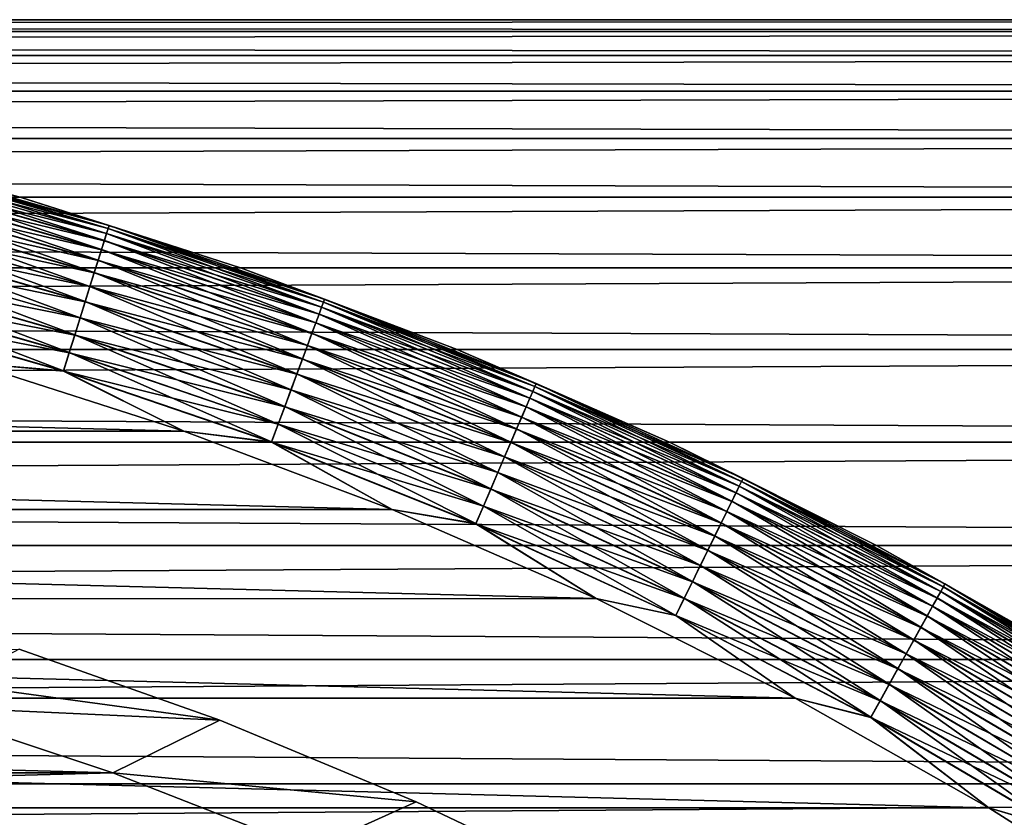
# Model space of a CAD drawing. Header units: metres. Extents: x -46 to 104, y -30 to 30.
# Tile 160 of 256: x 3.63 to 6.48, y 10.69 to 13. Entities that reach past the tile are written whole.
import ezdxf

# ---------------------------------------------------------------- set-up
doc = ezdxf.new("R2010")
doc.units = ezdxf.units.M
doc.layers.add('solid_26_000_502_XXX', color=7, linetype='CONTINUOUS')

msp = doc.modelspace()

# ---------------------------------------------------------------- linework, layer by layer
at = {"layer": 'solid_26_000_502_XXX'}
for points in [[(16, 12.99569, 0.334723), (-38.5, 12.99569, 0.334723), (-38.5, 12.961227, 1.003281)], [(16, 12.961227, 1.003281), (16, 12.99569, 0.334723), (-38.5, 12.961227, 1.003281)], [(16, 12.99569, -0.334723), (-38.5, 12.99569, -0.334723), (-38.5, 12.99569, 0.334723)], [(16, 12.99569, 0.334723), (16, 12.99569, -0.334723), (-38.5, 12.99569, 0.334723)], [(16, 12.961227, -1.003281), (-38.5, 12.961227, -1.003281), (-38.5, 12.99569, -0.334723)], [(16, 12.99569, -0.334723), (16, 12.961227, -1.003281), (-38.5, 12.99569, -0.334723)], [(16, 12.99569, 612.334717), (-38.5, 12.99569, 612.334717), (-38.5, 12.961227, 613.003296)], [(16, 12.961227, 613.003296), (16, 12.99569, 612.334717), (-38.5, 12.961227, 613.003296)], [(16, 12.99569, 611.665283), (-38.5, 12.99569, 611.665283), (-38.5, 12.99569, 612.334717)], [(16, 12.99569, 612.334717), (16, 12.99569, 611.665283), (-38.5, 12.99569, 612.334717)], [(16, 12.961227, 610.996704), (-38.5, 12.961227, 610.996704), (-38.5, 12.99569, 611.665283)], [(16, 12.99569, 611.665283), (16, 12.961227, 610.996704), (-38.5, 12.99569, 611.665283)], [(16, 12.961227, 1.003281), (-38.5, 12.961227, 1.003281), (-38.5, 12.892395, 1.669179)], [(16, 12.892395, 1.669179), (16, 12.961227, 1.003281), (-38.5, 12.892395, 1.669179)], [(16, 12.892395, -1.669179), (-38.5, 12.892395, -1.669179), (-38.5, 12.961227, -1.003281)], [(16, 12.961227, -1.003281), (16, 12.892395, -1.669179), (-38.5, 12.961227, -1.003281)], [(16, 12.961227, 613.003296), (-38.5, 12.961227, 613.003296), (-38.5, 12.892395, 613.669189)], [(16, 12.892395, 613.669189), (16, 12.961227, 613.003296), (-38.5, 12.892395, 613.669189)], [(16, 12.892395, 610.330811), (-38.5, 12.892395, 610.330811), (-38.5, 12.961227, 610.996704)], [(16, 12.961227, 610.996704), (16, 12.892395, 610.330811), (-38.5, 12.961227, 610.996704)], [(16, 12.892395, 1.669179), (-38.5, 12.892395, 1.669179), (-38.5, 12.789373, 2.33065)], [(16, 12.789373, 2.33065), (16, 12.892395, 1.669179), (-38.5, 12.789373, 2.33065)], [(16, 12.789373, -2.33065), (-38.5, 12.789373, -2.33065), (-38.5, 12.892395, -1.669179)], [(16, 12.892395, -1.669179), (16, 12.789373, -2.33065), (-38.5, 12.892395, -1.669179)], [(16, 12.892395, 613.669189), (-38.5, 12.892395, 613.669189), (-38.5, 12.789373, 614.330627)], [(16, 12.789373, 614.330627), (16, 12.892395, 613.669189), (-38.5, 12.789373, 614.330627)], [(16, 12.789373, 609.669373), (-38.5, 12.789373, 609.669373), (-38.5, 12.892395, 610.330811)], [(16, 12.892395, 610.330811), (16, 12.789373, 609.669373), (-38.5, 12.892395, 610.330811)], [(16, 12.789373, 2.33065), (-38.5, 12.789373, 2.33065), (-38.5, 12.652437, 2.985941)], [(16, 12.652437, 2.985941), (16, 12.789373, 2.33065), (-38.5, 12.652437, 2.985941)], [(16, 12.652437, -2.985941), (-38.5, 12.652437, -2.985941), (-38.5, 12.789373, -2.33065)], [(16, 12.789373, -2.33065), (16, 12.652437, -2.985941), (-38.5, 12.789373, -2.33065)], [(16, 12.789373, 614.330627), (-38.5, 12.789373, 614.330627), (-38.5, 12.652437, 614.985962)], [(16, 12.652437, 614.985962), (16, 12.789373, 614.330627), (-38.5, 12.652437, 614.985962)], [(16, 12.652437, 609.014038), (-38.5, 12.652437, 609.014038), (-38.5, 12.789373, 609.669373)], [(16, 12.789373, 609.669373), (16, 12.652437, 609.014038), (-38.5, 12.789373, 609.669373)], [(16, 12.652437, 2.985941), (-38.5, 12.652437, 2.985941), (-38.5, 12.481948, 3.633313)], [(16, 12.481948, 3.633313), (16, 12.652437, 2.985941), (-38.5, 12.481948, 3.633313)], [(16, 12.481948, -3.633313), (-38.5, 12.481948, -3.633313), (-38.5, 12.652437, -2.985941)], [(16, 12.652437, -2.985941), (16, 12.481948, -3.633313), (-38.5, 12.652437, -2.985941)], [(16, 12.652437, 614.985962), (-38.5, 12.652437, 614.985962), (-38.5, 12.481948, 615.633301)], [(16, 12.481948, 615.633301), (16, 12.652437, 614.985962), (-38.5, 12.481948, 615.633301)], [(16, 12.481948, 608.366699), (-38.5, 12.481948, 608.366699), (-38.5, 12.652437, 609.014038)], [(16, 12.652437, 609.014038), (16, 12.481948, 608.366699), (-38.5, 12.652437, 609.014038)], [(2.985943, 12.652436, 280.5), (2.985943, 12.652436, 315.5), (3.633316, 12.481948, 315.5)], [(3.257714, 12.582031, 315.555328), (3.633316, 12.481948, 315.5), (2.985943, 12.652436, 315.5)], [(3.633316, 12.481948, 280.5), (2.985943, 12.652436, 280.5), (3.633316, 12.481948, 315.5)], [(3.257695, 12.581959, 280.444031), (2.985943, 12.652436, 280.5), (3.633316, 12.481948, 280.5)], [(3.246053, 12.536997, 280.282898), (3.251441, 12.557804, 280.334747), (3.88331, 12.377004, 280.334747)], [(3.251496, 12.558019, 315.664612), (3.246127, 12.537279, 315.716492), (3.876963, 12.356774, 315.716492)], [(3.251441, 12.557804, 280.334747), (3.255338, 12.572855, 280.388672), (3.887964, 12.391837, 280.388672)], [(3.88331, 12.377004, 280.334747), (3.251441, 12.557804, 280.334747), (3.887964, 12.391837, 280.388672)], [(3.255375, 12.572999, 315.610657), (3.251496, 12.558019, 315.664612), (3.883376, 12.377215, 315.664612)], [(3.883376, 12.377215, 315.664612), (3.251496, 12.558019, 315.664612), (3.876963, 12.356774, 315.716492)], [(3.255338, 12.572855, 280.388672), (3.257695, 12.581959, 280.444031), (3.890779, 12.40081, 280.444031)], [(3.887964, 12.391837, 280.388672), (3.255338, 12.572855, 280.388672), (3.890779, 12.40081, 280.444031)], [(3.257714, 12.582031, 315.555328), (3.255375, 12.572999, 315.610657), (3.888009, 12.39198, 315.610657)], [(3.888009, 12.39198, 315.610657), (3.255375, 12.572999, 315.610657), (3.883376, 12.377215, 315.664612)], [(3.890779, 12.40081, 280.444031), (3.257695, 12.581959, 280.444031), (3.633316, 12.481948, 280.5)], [(3.890802, 12.400882, 315.555328), (3.633316, 12.481948, 315.5), (3.257714, 12.582031, 315.555328)], [(3.890802, 12.400882, 315.555328), (3.257714, 12.582031, 315.555328), (3.888009, 12.39198, 315.610657)], [(3.239244, 12.510695, 280.233795), (3.246053, 12.536997, 280.282898), (3.876876, 12.356496, 280.282898)], [(3.246127, 12.537279, 315.716492), (3.239333, 12.511043, 315.765625), (3.86885, 12.330914, 315.765625)], [(3.876876, 12.356496, 280.282898), (3.246053, 12.536997, 280.282898), (3.88331, 12.377004, 280.334747)], [(3.876963, 12.356774, 315.716492), (3.246127, 12.537279, 315.716492), (3.86885, 12.330914, 315.765625)], [(3.231097, 12.479231, 280.188049), (3.239244, 12.510695, 280.233795), (3.868742, 12.330573, 280.233795)], [(3.239333, 12.511043, 315.765625), (3.231202, 12.479637, 315.811432), (3.859138, 12.299962, 315.811432)], [(3.868742, 12.330573, 280.233795), (3.239244, 12.510695, 280.233795), (3.876876, 12.356496, 280.282898)], [(3.86885, 12.330914, 315.765625), (3.239333, 12.511043, 315.765625), (3.859138, 12.299962, 315.811432)], [(16, 12.481948, 3.633313), (-38.5, 12.481948, 3.633313), (-38.5, 12.27836, 4.271051)], [(16, 12.27836, 4.271051), (16, 12.481948, 3.633313), (-38.5, 12.27836, 4.271051)], [(16, 12.27836, -4.271051), (-38.5, 12.27836, -4.271051), (-38.5, 12.481948, -3.633313)], [(16, 12.481948, -3.633313), (16, 12.27836, -4.271051), (-38.5, 12.481948, -3.633313)], [(16, 12.481948, 615.633301), (-38.5, 12.481948, 615.633301), (-38.5, 12.27836, 616.271057)], [(16, 12.27836, 616.271057), (16, 12.481948, 615.633301), (-38.5, 12.27836, 616.271057)], [(16, 12.27836, 607.728943), (-38.5, 12.27836, 607.728943), (-38.5, 12.481948, 608.366699)], [(16, 12.481948, 608.366699), (16, 12.27836, 607.728943), (-38.5, 12.481948, 608.366699)], [(3.221716, 12.443001, 280.14621), (3.231097, 12.479231, 280.188049), (3.859012, 12.299562, 280.188049)], [(3.231202, 12.479637, 315.811432), (3.221835, 12.443461, 315.853302), (3.847951, 12.264307, 315.853302)], [(3.859012, 12.299562, 280.188049), (3.231097, 12.479231, 280.188049), (3.868742, 12.330573, 280.233795)], [(3.859138, 12.299962, 315.811432), (3.231202, 12.479637, 315.811432), (3.847951, 12.264307, 315.853302)], [(3.633316, 12.481948, 280.5), (3.633316, 12.481948, 315.5), (4.271053, 12.278359, 315.5)], [(3.890802, 12.400882, 315.555328), (4.271053, 12.278359, 315.5), (3.633316, 12.481948, 315.5)], [(4.271053, 12.278359, 280.5), (3.633316, 12.481948, 280.5), (4.271053, 12.278359, 315.5)], [(3.890779, 12.40081, 280.444031), (3.633316, 12.481948, 280.5), (4.271053, 12.278359, 280.5)], [(3.211219, 12.40246, 280.108826), (3.221716, 12.443001, 280.14621), (3.847809, 12.263853, 280.14621)], [(3.221835, 12.443461, 315.853302), (3.211351, 12.402969, 315.890747), (3.83543, 12.224398, 315.890747)], [(3.847809, 12.263853, 280.14621), (3.221716, 12.443001, 280.14621), (3.859012, 12.299562, 280.188049)], [(3.847951, 12.264307, 315.853302), (3.221835, 12.443461, 315.853302), (3.83543, 12.224398, 315.890747)], [(3.199739, 12.35812, 280.076385), (3.211219, 12.40246, 280.108826), (3.835272, 12.223896, 280.108826)], [(3.211351, 12.402969, 315.890747), (3.199882, 12.358672, 315.923248), (3.821731, 12.180738, 315.923248)], [(3.835272, 12.223896, 280.108826), (3.211219, 12.40246, 280.108826), (3.847809, 12.263853, 280.14621)], [(3.83543, 12.224398, 315.890747), (3.211351, 12.402969, 315.890747), (3.821731, 12.180738, 315.923248)], [(3.88331, 12.377004, 280.334747), (3.887964, 12.391837, 280.388672), (4.51061, 12.17901, 280.388672)], [(3.888009, 12.39198, 315.610657), (3.883376, 12.377215, 315.664612), (4.505288, 12.164639, 315.664612)], [(3.887964, 12.391837, 280.388672), (3.890779, 12.40081, 280.444031), (4.513876, 12.18783, 280.444031)], [(4.51061, 12.17901, 280.388672), (3.887964, 12.391837, 280.388672), (4.513876, 12.18783, 280.444031)], [(3.890802, 12.400882, 315.555328), (3.888009, 12.39198, 315.610657), (4.510662, 12.179151, 315.610657)], [(4.510662, 12.179151, 315.610657), (3.888009, 12.39198, 315.610657), (4.505288, 12.164639, 315.664612)], [(4.513876, 12.18783, 280.444031), (3.890779, 12.40081, 280.444031), (4.271053, 12.278359, 280.5)], [(4.513902, 12.1879, 315.555328), (4.271053, 12.278359, 315.5), (3.890802, 12.400882, 315.555328)], [(4.513902, 12.1879, 315.555328), (3.890802, 12.400882, 315.555328), (4.510662, 12.179151, 315.610657)], [(3.18742, 12.31054, 280.049286), (3.199739, 12.35812, 280.076385), (3.821561, 12.180194, 280.076385)], [(3.199882, 12.358672, 315.923248), (3.187572, 12.311128, 315.950409), (3.807029, 12.133878, 315.950409)], [(3.821561, 12.180194, 280.076385), (3.199739, 12.35812, 280.076385), (3.835272, 12.223896, 280.108826)], [(3.821731, 12.180738, 315.923248), (3.199882, 12.358672, 315.923248), (3.807029, 12.133878, 315.950409)], [(3.868742, 12.330573, 280.233795), (3.876876, 12.356496, 280.282898), (4.497746, 12.144276, 280.282898)], [(3.876963, 12.356774, 315.716492), (3.86885, 12.330914, 315.765625), (4.488434, 12.119134, 315.765625)], [(3.876876, 12.356496, 280.282898), (3.88331, 12.377004, 280.334747), (4.50521, 12.164432, 280.334747)], [(4.497746, 12.144276, 280.282898), (3.876876, 12.356496, 280.282898), (4.50521, 12.164432, 280.334747)], [(3.883376, 12.377215, 315.664612), (3.876963, 12.356774, 315.716492), (4.497847, 12.144549, 315.716492)], [(4.497847, 12.144549, 315.716492), (3.876963, 12.356774, 315.716492), (4.488434, 12.119134, 315.765625)], [(4.50521, 12.164432, 280.334747), (3.88331, 12.377004, 280.334747), (4.51061, 12.17901, 280.388672)], [(4.505288, 12.164639, 315.664612), (3.883376, 12.377215, 315.664612), (4.497847, 12.144549, 315.716492)], [(3.859012, 12.299562, 280.188049), (3.868742, 12.330573, 280.233795), (4.48831, 12.118798, 280.233795)], [(3.86885, 12.330914, 315.765625), (3.859138, 12.299962, 315.811432), (4.477168, 12.088714, 315.811432)], [(4.48831, 12.118798, 280.233795), (3.868742, 12.330573, 280.233795), (4.497746, 12.144276, 280.282898)], [(4.488434, 12.119134, 315.765625), (3.86885, 12.330914, 315.765625), (4.477168, 12.088714, 315.811432)], [(3.174417, 12.260319, 280.027863), (3.18742, 12.31054, 280.049286), (3.806847, 12.133299, 280.049286)], [(3.187572, 12.311128, 315.950409), (3.174576, 12.260934, 315.971893), (3.791507, 12.084408, 315.971893)], [(3.806847, 12.133299, 280.049286), (3.18742, 12.31054, 280.049286), (3.821561, 12.180194, 280.076385)], [(3.807029, 12.133878, 315.950409), (3.187572, 12.311128, 315.950409), (3.791507, 12.084408, 315.971893)], [(3.847809, 12.263853, 280.14621), (3.859012, 12.299562, 280.188049), (4.477022, 12.08832, 280.188049)], [(3.859138, 12.299962, 315.811432), (3.847951, 12.264307, 315.853302), (4.464189, 12.05367, 315.853302)], [(4.477022, 12.08832, 280.188049), (3.859012, 12.299562, 280.188049), (4.48831, 12.118798, 280.233795)], [(4.477168, 12.088714, 315.811432), (3.859138, 12.299962, 315.811432), (4.464189, 12.05367, 315.853302)], [(16, 12.27836, 4.271051), (-38.5, 12.27836, 4.271051), (-38.5, 12.042212, 4.897463)], [(16, 12.042212, 4.897463), (16, 12.27836, 4.271051), (-38.5, 12.042212, 4.897463)], [(16, 12.042212, -4.897463), (-38.5, 12.042212, -4.897463), (-38.5, 12.27836, -4.271051)], [(16, 12.27836, -4.271051), (16, 12.042212, -4.897463), (-38.5, 12.27836, -4.271051)], [(16, 12.27836, 616.271057), (-38.5, 12.27836, 616.271057), (-38.5, 12.042212, 616.897461)], [(16, 12.042212, 616.897461), (16, 12.27836, 616.271057), (-38.5, 12.042212, 616.897461)], [(16, 12.042212, 607.102539), (-38.5, 12.042212, 607.102539), (-38.5, 12.27836, 607.728943)], [(16, 12.27836, 607.728943), (16, 12.042212, 607.102539), (-38.5, 12.27836, 607.728943)], [(4.271053, 12.278359, 280.5), (4.271053, 12.278359, 315.5), (4.897464, 12.042212, 315.5)], [(4.513902, 12.1879, 315.555328), (4.897464, 12.042212, 315.5), (4.271053, 12.278359, 315.5)], [(4.897464, 12.042212, 280.5), (4.271053, 12.278359, 280.5), (4.897464, 12.042212, 315.5)], [(4.513876, 12.18783, 280.444031), (4.271053, 12.278359, 280.5), (4.897464, 12.042212, 280.5)], [(3.160893, 12.20809, 280.01239), (3.174417, 12.260319, 280.027863), (3.791317, 12.083801, 280.027863)], [(3.174576, 12.260934, 315.971893), (3.161058, 12.208726, 315.987457), (3.775363, 12.03295, 315.987457)], [(3.791317, 12.083801, 280.027863), (3.174417, 12.260319, 280.027863), (3.806847, 12.133299, 280.049286)], [(3.791507, 12.084408, 315.971893), (3.174576, 12.260934, 315.971893), (3.775363, 12.03295, 315.987457)], [(3.835272, 12.223896, 280.108826), (3.847809, 12.263853, 280.14621), (4.464024, 12.053224, 280.14621)], [(3.847951, 12.264307, 315.853302), (3.83543, 12.224398, 315.890747), (4.449663, 12.014446, 315.890747)], [(4.464024, 12.053224, 280.14621), (3.847809, 12.263853, 280.14621), (4.477022, 12.08832, 280.188049)], [(4.464189, 12.05367, 315.853302), (3.847951, 12.264307, 315.853302), (4.449663, 12.014446, 315.890747)], [(3.821561, 12.180194, 280.076385), (3.835272, 12.223896, 280.108826), (4.44948, 12.013953, 280.108826)], [(3.83543, 12.224398, 315.890747), (3.821731, 12.180738, 315.923248), (4.43377, 11.971537, 315.923248)], [(4.44948, 12.013953, 280.108826), (3.835272, 12.223896, 280.108826), (4.464024, 12.053224, 280.14621)], [(4.449663, 12.014446, 315.890747), (3.83543, 12.224398, 315.890747), (4.43377, 11.971537, 315.923248)], [(3.147021, 12.154511, 280.003082), (3.160893, 12.20809, 280.01239), (3.775166, 12.032325, 280.01239)], [(3.161058, 12.208726, 315.987457), (3.147189, 12.155159, 315.996857), (3.758798, 11.980156, 315.996857)], [(3.775166, 12.032325, 280.01239), (3.160893, 12.20809, 280.01239), (3.791317, 12.083801, 280.027863)], [(3.775363, 12.03295, 315.987457), (3.161058, 12.208726, 315.987457), (3.758798, 11.980156, 315.996857)], [(4.51061, 12.17901, 280.388672), (4.513876, 12.18783, 280.444031), (5.125386, 11.943563, 280.444031)], [(4.513902, 12.1879, 315.555328), (4.510662, 12.179151, 315.610657), (5.121737, 11.935058, 315.610657)], [(5.125386, 11.943563, 280.444031), (4.513876, 12.18783, 280.444031), (4.897464, 12.042212, 280.5)], [(5.125416, 11.943631, 315.555328), (4.897464, 12.042212, 315.5), (4.513902, 12.1879, 315.555328)], [(5.125416, 11.943631, 315.555328), (4.513902, 12.1879, 315.555328), (5.121737, 11.935058, 315.610657)], [(3.806847, 12.133299, 280.049286), (3.821561, 12.180194, 280.076385), (4.433572, 11.971003, 280.076385)], [(3.821731, 12.180738, 315.923248), (3.807029, 12.133878, 315.950409), (4.416713, 11.925482, 315.950409)], [(4.433572, 11.971003, 280.076385), (3.821561, 12.180194, 280.076385), (4.44948, 12.013953, 280.108826)], [(4.43377, 11.971537, 315.923248), (3.821731, 12.180738, 315.923248), (4.416713, 11.925482, 315.950409)], [(4.497746, 12.144276, 280.282898), (4.50521, 12.164432, 280.334747), (5.115547, 11.920633, 280.334747)], [(4.505288, 12.164639, 315.664612), (4.497847, 12.144549, 315.716492), (5.107186, 11.90115, 315.716492)], [(4.50521, 12.164432, 280.334747), (4.51061, 12.17901, 280.388672), (5.121677, 11.93492, 280.388672)], [(5.115547, 11.920633, 280.334747), (4.50521, 12.164432, 280.334747), (5.121677, 11.93492, 280.388672)], [(4.510662, 12.179151, 315.610657), (4.505288, 12.164639, 315.664612), (5.115634, 11.920837, 315.664612)], [(5.115634, 11.920837, 315.664612), (4.505288, 12.164639, 315.664612), (5.107186, 11.90115, 315.716492)], [(5.121677, 11.93492, 280.388672), (4.51061, 12.17901, 280.388672), (5.125386, 11.943563, 280.444031)], [(5.121737, 11.935058, 315.610657), (4.510662, 12.179151, 315.610657), (5.115634, 11.920837, 315.664612)], [(3.758598, 11.979517, 280.003082), (3.493393, 12.001923, 280), (3.147021, 12.154511, 280.003082)], [(3.758598, 11.979517, 280.003082), (3.147021, 12.154511, 280.003082), (3.775166, 12.032325, 280.01239)], [(3.758798, 11.980156, 315.996857), (3.147189, 12.155159, 315.996857), (3.493401, 12.001921, 316)], [(3.791317, 12.083801, 280.027863), (3.806847, 12.133299, 280.049286), (4.416502, 11.924912, 280.049286)], [(3.807029, 12.133878, 315.950409), (3.791507, 12.084408, 315.971893), (4.398706, 11.876861, 315.971893)], [(4.416502, 11.924912, 280.049286), (3.806847, 12.133299, 280.049286), (4.433572, 11.971003, 280.076385)], [(4.416713, 11.925482, 315.950409), (3.807029, 12.133878, 315.950409), (4.398706, 11.876861, 315.971893)], [(4.48831, 12.118798, 280.233795), (4.497746, 12.144276, 280.282898), (5.10707, 11.900882, 280.282898)], [(4.497847, 12.144549, 315.716492), (4.488434, 12.119134, 315.765625), (5.096498, 11.876244, 315.765625)], [(5.10707, 11.900882, 280.282898), (4.497746, 12.144276, 280.282898), (5.115547, 11.920633, 280.334747)], [(5.107186, 11.90115, 315.716492), (4.497847, 12.144549, 315.716492), (5.096498, 11.876244, 315.765625)], [(4.477022, 12.08832, 280.188049), (4.48831, 12.118798, 280.233795), (5.096356, 11.875915, 280.233795)], [(4.488434, 12.119134, 315.765625), (4.477168, 12.088714, 315.811432), (5.083704, 11.846433, 315.811432)], [(5.096356, 11.875915, 280.233795), (4.48831, 12.118798, 280.233795), (5.10707, 11.900882, 280.282898)], [(5.096498, 11.876244, 315.765625), (4.488434, 12.119134, 315.765625), (5.083704, 11.846433, 315.811432)], [(3.775166, 12.032325, 280.01239), (3.791317, 12.083801, 280.027863), (4.398486, 11.876265, 280.027863)], [(3.791507, 12.084408, 315.971893), (3.775363, 12.03295, 315.987457), (4.379976, 11.826287, 315.987457)], [(4.398486, 11.876265, 280.027863), (3.791317, 12.083801, 280.027863), (4.416502, 11.924912, 280.049286)], [(4.398706, 11.876861, 315.971893), (3.791507, 12.084408, 315.971893), (4.379976, 11.826287, 315.987457)], [(4.464024, 12.053224, 280.14621), (4.477022, 12.08832, 280.188049), (5.083539, 11.846047, 280.188049)], [(4.477168, 12.088714, 315.811432), (4.464189, 12.05367, 315.853302), (5.068968, 11.812092, 315.853302)], [(5.083539, 11.846047, 280.188049), (4.477022, 12.08832, 280.188049), (5.096356, 11.875915, 280.233795)], [(5.083704, 11.846433, 315.811432), (4.477168, 12.088714, 315.811432), (5.068968, 11.812092, 315.853302)], [(4.44948, 12.013953, 280.108826), (4.464024, 12.053224, 280.14621), (5.06878, 11.811654, 280.14621)], [(4.464189, 12.05367, 315.853302), (4.449663, 12.014446, 315.890747), (5.052473, 11.773655, 315.890747)], [(5.06878, 11.811654, 280.14621), (4.464024, 12.053224, 280.14621), (5.083539, 11.846047, 280.188049)], [(5.068968, 11.812092, 315.853302), (4.464189, 12.05367, 315.853302), (5.052473, 11.773655, 315.890747)], [(16, 12.042212, 4.897463), (-38.5, 12.042212, 4.897463), (-38.5, 11.77413, 5.510887)], [(16, 11.77413, 5.510887), (16, 12.042212, 4.897463), (-38.5, 11.77413, 5.510887)], [(16, 11.77413, -5.510887), (-38.5, 11.77413, -5.510887), (-38.5, 12.042212, -4.897463)], [(16, 12.042212, -4.897463), (16, 11.77413, -5.510887), (-38.5, 12.042212, -4.897463)], [(16, 12.042212, 616.897461), (-38.5, 12.042212, 616.897461), (-38.5, 11.77413, 617.510864)], [(16, 11.77413, 617.510864), (16, 12.042212, 616.897461), (-38.5, 11.77413, 617.510864)], [(16, 11.77413, 606.489136), (-38.5, 11.77413, 606.489136), (-38.5, 12.042212, 607.102539)], [(16, 12.042212, 607.102539), (16, 11.77413, 606.489136), (-38.5, 12.042212, 607.102539)], [(3.758598, 11.979517, 280.003082), (3.775166, 12.032325, 280.01239), (4.379748, 11.825672, 280.01239)], [(3.775363, 12.03295, 315.987457), (3.758798, 11.980156, 315.996857), (4.360759, 11.774399, 315.996857)], [(4.379748, 11.825672, 280.01239), (3.775166, 12.032325, 280.01239), (4.398486, 11.876265, 280.027863)], [(4.379976, 11.826287, 315.987457), (3.775363, 12.03295, 315.987457), (4.360759, 11.774399, 315.996857)], [(4.449663, 12.014446, 315.890747), (4.43377, 11.971537, 315.923248), (5.034428, 11.731605, 315.923248)], [(5.052473, 11.773655, 315.890747), (4.449663, 12.014446, 315.890747), (5.034428, 11.731605, 315.923248)], [(4.897464, 12.042212, 280.5), (4.897464, 12.042212, 315.5), (5.510887, 11.77413, 315.5)], [(5.125416, 11.943631, 315.555328), (5.510887, 11.77413, 315.5), (4.897464, 12.042212, 315.5)], [(5.510887, 11.77413, 280.5), (4.897464, 12.042212, 280.5), (5.510887, 11.77413, 315.5)], [(5.125386, 11.943563, 280.444031), (4.897464, 12.042212, 280.5), (5.510887, 11.77413, 280.5)], [(-4.106712, 11.806137, 280), (-3.493491, 12.001894, 280), (4.106616, 11.80617, 280)], [(4.106623, 11.806168, 316), (3.493401, 12.001921, 316), (-4.106698, 11.806142, 316)], [(-3.493491, 12.001894, 280), (3.493393, 12.001923, 280), (4.106616, 11.80617, 280)], [(3.758598, 11.979517, 280.003082), (4.106616, 11.80617, 280), (3.493393, 12.001923, 280)], [(3.758798, 11.980156, 315.996857), (3.493401, 12.001921, 316), (4.106623, 11.806168, 316)], [(4.433572, 11.971003, 280.076385), (4.44948, 12.013953, 280.108826), (5.052266, 11.77317, 280.108826)], [(5.052266, 11.77317, 280.108826), (4.44948, 12.013953, 280.108826), (5.06878, 11.811654, 280.14621)], [(4.360526, 11.773771, 280.003082), (4.106616, 11.80617, 280), (3.758598, 11.979517, 280.003082)], [(4.360526, 11.773771, 280.003082), (3.758598, 11.979517, 280.003082), (4.379748, 11.825672, 280.01239)], [(4.360759, 11.774399, 315.996857), (3.758798, 11.980156, 315.996857), (4.106623, 11.806168, 316)], [(4.416502, 11.924912, 280.049286), (4.433572, 11.971003, 280.076385), (5.034203, 11.731081, 280.076385)], [(4.43377, 11.971537, 315.923248), (4.416713, 11.925482, 315.950409), (5.01506, 11.686472, 315.950409)], [(5.034203, 11.731081, 280.076385), (4.433572, 11.971003, 280.076385), (5.052266, 11.77317, 280.108826)], [(5.034428, 11.731605, 315.923248), (4.43377, 11.971537, 315.923248), (5.01506, 11.686472, 315.950409)], [(5.115547, 11.920633, 280.334747), (5.121677, 11.93492, 280.388672), (5.719598, 11.660192, 280.388672)], [(5.121737, 11.935058, 315.610657), (5.115634, 11.920837, 315.664612), (5.712849, 11.646434, 315.664612)], [(5.121677, 11.93492, 280.388672), (5.125386, 11.943563, 280.444031), (5.72374, 11.668636, 280.444031)], [(5.719598, 11.660192, 280.388672), (5.121677, 11.93492, 280.388672), (5.72374, 11.668636, 280.444031)], [(5.125416, 11.943631, 315.555328), (5.121737, 11.935058, 315.610657), (5.719664, 11.660327, 315.610657)], [(5.719664, 11.660327, 315.610657), (5.121737, 11.935058, 315.610657), (5.712849, 11.646434, 315.664612)], [(5.72374, 11.668636, 280.444031), (5.125386, 11.943563, 280.444031), (5.510887, 11.77413, 280.5)], [(5.723773, 11.668704, 315.555328), (5.510887, 11.77413, 315.5), (5.125416, 11.943631, 315.555328)], [(5.723773, 11.668704, 315.555328), (5.125416, 11.943631, 315.555328), (5.719664, 11.660327, 315.610657)], [(4.398486, 11.876265, 280.027863), (4.416502, 11.924912, 280.049286), (5.014821, 11.685915, 280.049286)], [(4.416713, 11.925482, 315.950409), (4.398706, 11.876861, 315.971893), (4.994614, 11.638826, 315.971893)], [(5.014821, 11.685915, 280.049286), (4.416502, 11.924912, 280.049286), (5.034203, 11.731081, 280.076385)], [(5.01506, 11.686472, 315.950409), (4.416713, 11.925482, 315.950409), (4.994614, 11.638826, 315.971893)], [(5.096356, 11.875915, 280.233795), (5.10707, 11.900882, 280.282898), (5.703285, 11.626938, 280.282898)], [(5.107186, 11.90115, 315.716492), (5.096498, 11.876244, 315.765625), (5.691478, 11.602867, 315.765625)], [(5.10707, 11.900882, 280.282898), (5.115547, 11.920633, 280.334747), (5.712751, 11.646235, 280.334747)], [(5.703285, 11.626938, 280.282898), (5.10707, 11.900882, 280.282898), (5.712751, 11.646235, 280.334747)], [(5.115634, 11.920837, 315.664612), (5.107186, 11.90115, 315.716492), (5.703414, 11.6272, 315.716492)], [(5.703414, 11.6272, 315.716492), (5.107186, 11.90115, 315.716492), (5.691478, 11.602867, 315.765625)], [(5.712751, 11.646235, 280.334747), (5.115547, 11.920633, 280.334747), (5.719598, 11.660192, 280.388672)], [(5.712849, 11.646434, 315.664612), (5.115634, 11.920837, 315.664612), (5.703414, 11.6272, 315.716492)], [(4.379748, 11.825672, 280.01239), (4.398486, 11.876265, 280.027863), (4.994363, 11.638242, 280.027863)], [(4.398706, 11.876861, 315.971893), (4.379976, 11.826287, 315.987457), (4.973346, 11.589267, 315.987457)], [(4.994363, 11.638242, 280.027863), (4.398486, 11.876265, 280.027863), (5.014821, 11.685915, 280.049286)], [(4.994614, 11.638826, 315.971893), (4.398706, 11.876861, 315.971893), (4.973346, 11.589267, 315.987457)], [(5.083539, 11.846047, 280.188049), (5.096356, 11.875915, 280.233795), (5.69132, 11.602546, 280.233795)], [(5.096498, 11.876244, 315.765625), (5.083704, 11.846433, 315.811432), (5.677192, 11.573742, 315.811432)], [(5.69132, 11.602546, 280.233795), (5.096356, 11.875915, 280.233795), (5.703285, 11.626938, 280.282898)], [(5.691478, 11.602867, 315.765625), (5.096498, 11.876244, 315.765625), (5.677192, 11.573742, 315.811432)], [(5.06878, 11.811654, 280.14621), (5.083539, 11.846047, 280.188049), (5.677007, 11.573365, 280.188049)], [(5.083704, 11.846433, 315.811432), (5.068968, 11.812092, 315.853302), (5.660735, 11.540193, 315.853302)], [(5.677007, 11.573365, 280.188049), (5.083539, 11.846047, 280.188049), (5.69132, 11.602546, 280.233795)], [(5.677192, 11.573742, 315.811432), (5.083704, 11.846433, 315.811432), (5.660735, 11.540193, 315.853302)], [(4.360526, 11.773771, 280.003082), (4.379748, 11.825672, 280.01239), (4.973087, 11.588663, 280.01239)], [(4.379976, 11.826287, 315.987457), (4.360759, 11.774399, 315.996857), (4.951525, 11.538418, 315.996857)], [(4.973087, 11.588663, 280.01239), (4.379748, 11.825672, 280.01239), (4.994363, 11.638242, 280.027863)], [(4.973346, 11.589267, 315.987457), (4.379976, 11.826287, 315.987457), (4.951525, 11.538418, 315.996857)], [(-4.709054, 11.579065, 280), (-4.106712, 11.806137, 280), (4.708961, 11.579103, 280)], [(4.708966, 11.579102, 316), (-4.106698, 11.806142, 316), (-4.70904, 11.579071, 316)], [(-4.106712, 11.806137, 280), (4.106616, 11.80617, 280), (4.708961, 11.579103, 280)], [(4.708966, 11.579102, 316), (4.106623, 11.806168, 316), (-4.106698, 11.806142, 316)], [(4.360526, 11.773771, 280.003082), (4.708961, 11.579103, 280), (4.106616, 11.80617, 280)], [(4.360759, 11.774399, 315.996857), (4.106623, 11.806168, 316), (4.708966, 11.579102, 316)], [(5.052266, 11.77317, 280.108826), (5.06878, 11.811654, 280.14621), (5.660525, 11.539764, 280.14621)], [(5.068968, 11.812092, 315.853302), (5.052473, 11.773655, 315.890747), (5.642314, 11.50264, 315.890747)], [(5.660525, 11.539764, 280.14621), (5.06878, 11.811654, 280.14621), (5.677007, 11.573365, 280.188049)], [(5.660735, 11.540193, 315.853302), (5.068968, 11.812092, 315.853302), (5.642314, 11.50264, 315.890747)], [(16, 11.77413, 5.510887), (-38.5, 11.77413, 5.510887), (-38.5, 11.474824, 6.109698)], [(16, 11.474824, 6.109698), (16, 11.77413, 5.510887), (-38.5, 11.474824, 6.109698)], [(16, 11.474824, -6.109698), (-38.5, 11.474824, -6.109698), (-38.5, 11.77413, -5.510887)], [(16, 11.77413, -5.510887), (16, 11.474824, -6.109698), (-38.5, 11.77413, -5.510887)], [(16, 11.77413, 617.510864), (-38.5, 11.77413, 617.510864), (-38.5, 11.474824, 618.10968)], [(16, 11.474824, 618.10968), (16, 11.77413, 617.510864), (-38.5, 11.474824, 618.10968)], [(16, 11.474824, 605.89032), (-38.5, 11.474824, 605.89032), (-38.5, 11.77413, 606.489136)], [(16, 11.77413, 606.489136), (16, 11.474824, 605.89032), (-38.5, 11.77413, 606.489136)], [(4.951261, 11.537803, 280.003082), (4.708961, 11.579103, 280), (4.360526, 11.773771, 280.003082)], [(4.951261, 11.537803, 280.003082), (4.360526, 11.773771, 280.003082), (4.973087, 11.588663, 280.01239)], [(4.951525, 11.538418, 315.996857), (4.360759, 11.774399, 315.996857), (4.708966, 11.579102, 316)], [(5.034203, 11.731081, 280.076385), (5.052266, 11.77317, 280.108826), (5.642082, 11.502167, 280.108826)], [(5.052473, 11.773655, 315.890747), (5.034428, 11.731605, 315.923248), (5.622162, 11.461557, 315.923248)], [(5.642082, 11.502167, 280.108826), (5.052266, 11.77317, 280.108826), (5.660525, 11.539764, 280.14621)], [(5.642314, 11.50264, 315.890747), (5.052473, 11.773655, 315.890747), (5.622162, 11.461557, 315.923248)], [(5.510887, 11.77413, 280.5), (5.510887, 11.77413, 315.5), (6.109697, 11.474825, 315.5)], [(5.723773, 11.668704, 315.555328), (6.109697, 11.474825, 315.5), (5.510887, 11.77413, 315.5)], [(6.109697, 11.474825, 280.5), (5.510887, 11.77413, 280.5), (6.109697, 11.474825, 315.5)], [(5.72374, 11.668636, 280.444031), (5.510887, 11.77413, 280.5), (6.109697, 11.474825, 280.5)], [(5.014821, 11.685915, 280.049286), (5.034203, 11.731081, 280.076385), (5.621912, 11.461046, 280.076385)], [(5.034428, 11.731605, 315.923248), (5.01506, 11.686472, 315.950409), (5.600533, 11.417464, 315.950409)], [(5.621912, 11.461046, 280.076385), (5.034203, 11.731081, 280.076385), (5.642082, 11.502167, 280.108826)], [(5.622162, 11.461557, 315.923248), (5.034428, 11.731605, 315.923248), (5.600533, 11.417464, 315.950409)], [(4.994363, 11.638242, 280.027863), (5.014821, 11.685915, 280.049286), (5.600266, 11.41692, 280.049286)], [(5.01506, 11.686472, 315.950409), (4.994614, 11.638826, 315.971893), (5.5777, 11.370914, 315.971893)], [(5.600266, 11.41692, 280.049286), (5.014821, 11.685915, 280.049286), (5.621912, 11.461046, 280.076385)], [(5.600533, 11.417464, 315.950409), (5.01506, 11.686472, 315.950409), (5.5777, 11.370914, 315.971893)], [(5.703285, 11.626938, 280.282898), (5.712751, 11.646235, 280.334747), (6.295291, 11.341941, 280.334747)], [(5.712849, 11.646434, 315.664612), (5.703414, 11.6272, 315.716492), (6.285002, 11.323403, 315.716492)], [(5.712751, 11.646235, 280.334747), (5.719598, 11.660192, 280.388672), (6.302835, 11.355535, 280.388672)], [(6.295291, 11.341941, 280.334747), (5.712751, 11.646235, 280.334747), (6.302835, 11.355535, 280.388672)], [(5.719664, 11.660327, 315.610657), (5.712849, 11.646434, 315.664612), (6.295399, 11.342135, 315.664612)], [(6.295399, 11.342135, 315.664612), (5.712849, 11.646434, 315.664612), (6.285002, 11.323403, 315.716492)], [(5.719598, 11.660192, 280.388672), (5.72374, 11.668636, 280.444031), (6.3074, 11.363757, 280.444031)], [(6.302835, 11.355535, 280.388672), (5.719598, 11.660192, 280.388672), (6.3074, 11.363757, 280.444031)], [(5.723773, 11.668704, 315.555328), (5.719664, 11.660327, 315.610657), (6.302908, 11.355665, 315.610657)], [(6.302908, 11.355665, 315.610657), (5.719664, 11.660327, 315.610657), (6.295399, 11.342135, 315.664612)], [(6.3074, 11.363757, 280.444031), (5.72374, 11.668636, 280.444031), (6.109697, 11.474825, 280.5)], [(6.307436, 11.363823, 315.555328), (6.109697, 11.474825, 315.5), (5.723773, 11.668704, 315.555328)], [(6.307436, 11.363823, 315.555328), (5.723773, 11.668704, 315.555328), (6.302908, 11.355665, 315.610657)], [(4.973087, 11.588663, 280.01239), (4.994363, 11.638242, 280.027863), (5.57742, 11.370344, 280.027863)], [(4.994614, 11.638826, 315.971893), (4.973346, 11.589267, 315.987457), (5.553949, 11.322496, 315.987457)], [(5.57742, 11.370344, 280.027863), (4.994363, 11.638242, 280.027863), (5.600266, 11.41692, 280.049286)], [(5.5777, 11.370914, 315.971893), (4.994614, 11.638826, 315.971893), (5.553949, 11.322496, 315.987457)], [(5.69132, 11.602546, 280.233795), (5.703285, 11.626938, 280.282898), (6.28486, 11.323149, 280.282898)], [(5.703414, 11.6272, 315.716492), (5.691478, 11.602867, 315.765625), (6.271849, 11.299706, 315.765625)], [(6.28486, 11.323149, 280.282898), (5.703285, 11.626938, 280.282898), (6.295291, 11.341941, 280.334747)], [(6.285002, 11.323403, 315.716492), (5.703414, 11.6272, 315.716492), (6.271849, 11.299706, 315.765625)], [(4.951261, 11.537803, 280.003082), (4.973087, 11.588663, 280.01239), (5.55366, 11.321907, 280.01239)], [(4.973346, 11.589267, 315.987457), (4.951525, 11.538418, 315.996857), (5.529581, 11.272818, 315.996857)], [(5.55366, 11.321907, 280.01239), (4.973087, 11.588663, 280.01239), (5.57742, 11.370344, 280.027863)], [(5.553949, 11.322496, 315.987457), (4.973346, 11.589267, 315.987457), (5.529581, 11.272818, 315.996857)], [(5.677007, 11.573365, 280.188049), (5.69132, 11.602546, 280.233795), (6.271675, 11.299394, 280.233795)], [(5.691478, 11.602867, 315.765625), (5.677192, 11.573742, 315.811432), (6.256105, 11.271342, 315.811432)], [(6.271675, 11.299394, 280.233795), (5.69132, 11.602546, 280.233795), (6.28486, 11.323149, 280.282898)], [(6.271849, 11.299706, 315.765625), (5.691478, 11.602867, 315.765625), (6.256105, 11.271342, 315.811432)], [(-5.298915, 11.321283, 280), (-4.709054, 11.579065, 280), (5.298823, 11.321326, 280)], [(5.298827, 11.321324, 316), (-4.70904, 11.579071, 316), (-5.298901, 11.32129, 316)], [(-4.709054, 11.579065, 280), (4.708961, 11.579103, 280), (5.298823, 11.321326, 280)], [(5.298827, 11.321324, 316), (4.708966, 11.579102, 316), (-4.70904, 11.579071, 316)], [(4.951261, 11.537803, 280.003082), (5.298823, 11.321326, 280), (4.708961, 11.579103, 280)], [(4.951525, 11.538418, 315.996857), (4.708966, 11.579102, 316), (5.298827, 11.321324, 316)], [(5.660525, 11.539764, 280.14621), (5.677007, 11.573365, 280.188049), (6.255902, 11.270976, 280.188049)], [(5.677192, 11.573742, 315.811432), (5.660735, 11.540193, 315.853302), (6.23797, 11.238669, 315.853302)], [(6.255902, 11.270976, 280.188049), (5.677007, 11.573365, 280.188049), (6.271675, 11.299394, 280.233795)], [(6.256105, 11.271342, 315.811432), (5.677192, 11.573742, 315.811432), (6.23797, 11.238669, 315.853302)], [(5.529286, 11.272217, 280.003082), (5.298823, 11.321326, 280), (4.951261, 11.537803, 280.003082)], [(5.529286, 11.272217, 280.003082), (4.951261, 11.537803, 280.003082), (5.55366, 11.321907, 280.01239)], [(5.529581, 11.272818, 315.996857), (4.951525, 11.538418, 315.996857), (5.298827, 11.321324, 316)], [(5.642082, 11.502167, 280.108826), (5.660525, 11.539764, 280.14621), (6.237739, 11.238253, 280.14621)], [(5.660735, 11.540193, 315.853302), (5.642314, 11.50264, 315.890747), (6.217671, 11.202098, 315.890747)], [(6.237739, 11.238253, 280.14621), (5.660525, 11.539764, 280.14621), (6.255902, 11.270976, 280.188049)], [(6.23797, 11.238669, 315.853302), (5.660735, 11.540193, 315.853302), (6.217671, 11.202098, 315.890747)], [(5.621912, 11.461046, 280.076385), (5.642082, 11.502167, 280.108826), (6.217416, 11.201637, 280.108826)], [(5.642314, 11.50264, 315.890747), (5.622162, 11.461557, 315.923248), (6.195465, 11.162089, 315.923248)], [(6.217416, 11.201637, 280.108826), (5.642082, 11.502167, 280.108826), (6.237739, 11.238253, 280.14621)], [(6.217671, 11.202098, 315.890747), (5.642314, 11.50264, 315.890747), (6.195465, 11.162089, 315.923248)], [(16, 11.474824, 6.109698), (-38.5, 11.474824, 6.109698), (-38.5, 11.14509, 6.692307)], [(16, 11.14509, 6.692307), (16, 11.474824, 6.109698), (-38.5, 11.14509, 6.692307)], [(16, 11.14509, -6.692307), (-38.5, 11.14509, -6.692307), (-38.5, 11.474824, -6.109698)], [(16, 11.474824, -6.109698), (16, 11.14509, -6.692307), (-38.5, 11.474824, -6.109698)], [(16, 11.474824, 618.10968), (-38.5, 11.474824, 618.10968), (-38.5, 11.14509, 618.692322)], [(16, 11.14509, 618.692322), (16, 11.474824, 618.10968), (-38.5, 11.14509, 618.692322)], [(16, 11.14509, 605.307678), (-38.5, 11.14509, 605.307678), (-38.5, 11.474824, 605.89032)], [(16, 11.474824, 605.89032), (16, 11.14509, 605.307678), (-38.5, 11.474824, 605.89032)], [(6.109697, 11.474825, 280.5), (6.109697, 11.474825, 315.5), (6.692306, 11.14509, 315.5)], [(6.307436, 11.363823, 315.555328), (6.692306, 11.14509, 315.5), (6.109697, 11.474825, 315.5)], [(6.692306, 11.14509, 280.5), (6.109697, 11.474825, 280.5), (6.692306, 11.14509, 315.5)], [(6.3074, 11.363757, 280.444031), (6.109697, 11.474825, 280.5), (6.692306, 11.14509, 280.5)], [(5.600266, 11.41692, 280.049286), (5.621912, 11.461046, 280.076385), (6.195188, 11.161591, 280.076385)], [(5.622162, 11.461557, 315.923248), (5.600533, 11.417464, 315.950409), (6.17163, 11.119147, 315.950409)], [(6.195188, 11.161591, 280.076385), (5.621912, 11.461046, 280.076385), (6.217416, 11.201637, 280.108826)], [(6.195465, 11.162089, 315.923248), (5.622162, 11.461557, 315.923248), (6.17163, 11.119147, 315.950409)], [(5.57742, 11.370344, 280.027863), (5.600266, 11.41692, 280.049286), (6.171336, 11.118617, 280.049286)], [(5.600533, 11.417464, 315.950409), (5.5777, 11.370914, 315.971893), (6.146469, 11.073814, 315.971893)], [(6.171336, 11.118617, 280.049286), (5.600266, 11.41692, 280.049286), (6.195188, 11.161591, 280.076385)], [(6.17163, 11.119147, 315.950409), (5.600533, 11.417464, 315.950409), (6.146469, 11.073814, 315.971893)], [(5.55366, 11.321907, 280.01239), (5.57742, 11.370344, 280.027863), (6.14616, 11.073258, 280.027863)], [(5.5777, 11.370914, 315.971893), (5.553949, 11.322496, 315.987457), (6.120296, 11.026661, 315.987457)], [(6.14616, 11.073258, 280.027863), (5.57742, 11.370344, 280.027863), (6.171336, 11.118617, 280.049286)], [(6.146469, 11.073814, 315.971893), (5.5777, 11.370914, 315.971893), (6.120296, 11.026661, 315.987457)], [(6.302835, 11.355535, 280.388672), (6.3074, 11.363757, 280.444031), (6.874869, 11.029707, 280.444031)], [(6.307436, 11.363823, 315.555328), (6.302908, 11.355665, 315.610657), (6.869974, 11.021852, 315.610657)], [(6.874869, 11.029707, 280.444031), (6.3074, 11.363757, 280.444031), (6.692306, 11.14509, 280.5)], [(6.874909, 11.029771, 315.555328), (6.692306, 11.14509, 315.5), (6.307436, 11.363823, 315.555328)], [(6.874909, 11.029771, 315.555328), (6.307436, 11.363823, 315.555328), (6.869974, 11.021852, 315.610657)], [(6.28486, 11.323149, 280.282898), (6.295291, 11.341941, 280.334747), (6.86167, 11.008533, 280.334747)], [(6.295399, 11.342135, 315.664612), (6.285002, 11.323403, 315.716492), (6.850456, 10.99054, 315.716492)], [(6.295291, 11.341941, 280.334747), (6.302835, 11.355535, 280.388672), (6.869895, 11.021726, 280.388672)], [(6.86167, 11.008533, 280.334747), (6.295291, 11.341941, 280.334747), (6.869895, 11.021726, 280.388672)], [(6.302908, 11.355665, 315.610657), (6.295399, 11.342135, 315.664612), (6.861788, 11.00872, 315.664612)], [(6.861788, 11.00872, 315.664612), (6.295399, 11.342135, 315.664612), (6.850456, 10.99054, 315.716492)], [(6.869895, 11.021726, 280.388672), (6.302835, 11.355535, 280.388672), (6.874869, 11.029707, 280.444031)], [(6.869974, 11.021852, 315.610657), (6.302908, 11.355665, 315.610657), (6.861788, 11.00872, 315.664612)], [(-5.874723, 11.033476, 280), (-5.298915, 11.321283, 280), (5.874634, 11.033524, 280)], [(5.874637, 11.033522, 316), (-5.298901, 11.32129, 316), (-5.874709, 11.033484, 316)], [(-5.298915, 11.321283, 280), (5.298823, 11.321326, 280), (5.874634, 11.033524, 280)], [(5.874637, 11.033522, 316), (5.298827, 11.321324, 316), (-5.298901, 11.32129, 316)], [(5.529286, 11.272217, 280.003082), (5.874634, 11.033524, 280), (5.298823, 11.321326, 280)], [(5.529581, 11.272818, 315.996857), (5.298827, 11.321324, 316), (5.874637, 11.033522, 316)], [(5.529286, 11.272217, 280.003082), (5.55366, 11.321907, 280.01239), (6.119977, 11.026087, 280.01239)], [(5.553949, 11.322496, 315.987457), (5.529581, 11.272818, 315.996857), (6.093443, 10.978281, 315.996857)], [(6.119977, 11.026087, 280.01239), (5.55366, 11.321907, 280.01239), (6.14616, 11.073258, 280.027863)], [(6.120296, 11.026661, 315.987457), (5.553949, 11.322496, 315.987457), (6.093443, 10.978281, 315.996857)], [(6.271675, 11.299394, 280.233795), (6.28486, 11.323149, 280.282898), (6.850302, 10.990293, 280.282898)], [(6.285002, 11.323403, 315.716492), (6.271849, 11.299706, 315.765625), (6.83612, 10.96754, 315.765625)], [(6.850302, 10.990293, 280.282898), (6.28486, 11.323149, 280.282898), (6.86167, 11.008533, 280.334747)], [(6.850456, 10.99054, 315.716492), (6.285002, 11.323403, 315.716492), (6.83612, 10.96754, 315.765625)], [(6.255902, 11.270976, 280.188049), (6.271675, 11.299394, 280.233795), (6.83593, 10.967236, 280.233795)], [(6.271849, 11.299706, 315.765625), (6.256105, 11.271342, 315.811432), (6.81896, 10.940009, 315.811432)], [(6.83593, 10.967236, 280.233795), (6.271675, 11.299394, 280.233795), (6.850302, 10.990293, 280.282898)], [(6.83612, 10.96754, 315.765625), (6.271849, 11.299706, 315.765625), (6.81896, 10.940009, 315.811432)], [(6.093118, 10.977695, 280.003082), (5.874634, 11.033524, 280), (5.529286, 11.272217, 280.003082)], [(6.093118, 10.977695, 280.003082), (5.529286, 11.272217, 280.003082), (6.119977, 11.026087, 280.01239)], [(6.093443, 10.978281, 315.996857), (5.529581, 11.272818, 315.996857), (5.874637, 11.033522, 316)], [(6.237739, 11.238253, 280.14621), (6.255902, 11.270976, 280.188049), (6.818738, 10.939653, 280.188049)], [(6.256105, 11.271342, 315.811432), (6.23797, 11.238669, 315.853302), (6.799193, 10.908297, 315.853302)], [(6.818738, 10.939653, 280.188049), (6.255902, 11.270976, 280.188049), (6.83593, 10.967236, 280.233795)], [(6.81896, 10.940009, 315.811432), (6.256105, 11.271342, 315.811432), (6.799193, 10.908297, 315.853302)], [(6.217416, 11.201637, 280.108826), (6.237739, 11.238253, 280.14621), (6.798941, 10.907892, 280.14621)], [(6.23797, 11.238669, 315.853302), (6.217671, 11.202098, 315.890747), (6.777068, 10.8728, 315.890747)], [(6.798941, 10.907892, 280.14621), (6.237739, 11.238253, 280.14621), (6.818738, 10.939653, 280.188049)], [(6.799193, 10.908297, 315.853302), (6.23797, 11.238669, 315.853302), (6.777068, 10.8728, 315.890747)], [(6.195188, 11.161591, 280.076385), (6.217416, 11.201637, 280.108826), (6.77679, 10.872354, 280.108826)], [(6.217671, 11.202098, 315.890747), (6.195465, 11.162089, 315.923248), (6.752863, 10.833967, 315.923248)], [(6.77679, 10.872354, 280.108826), (6.217416, 11.201637, 280.108826), (6.798941, 10.907892, 280.14621)], [(6.777068, 10.8728, 315.890747), (6.217671, 11.202098, 315.890747), (6.752863, 10.833967, 315.923248)], [(4.210733, 10.969605, 287.700012), (2.729097, 11.171476, 287.700012), (3.631108, 11.174863, 287.700012)], [(4.210733, 10.969605, 287.700012), (3.320105, 11.010304, 287.700012), (2.729097, 11.171476, 287.700012)], [(4.210733, 10.969605, 286.700012), (3.631108, 11.174863, 286.700012), (3.320105, 11.010304, 286.700012)], [(3.631108, 11.174863, 287.700012), (3.631108, 11.174863, 286.700012), (4.210733, 10.969605, 286.700012)], [(4.210733, 10.969605, 287.700012), (3.631108, 11.174863, 287.700012), (4.210733, 10.969605, 286.700012)], [(6.171336, 11.118617, 280.049286), (6.195188, 11.161591, 280.076385), (6.752562, 10.833484, 280.076385)], [(6.195465, 11.162089, 315.923248), (6.17163, 11.119147, 315.950409), (6.726885, 10.792289, 315.950409)], [(6.752562, 10.833484, 280.076385), (6.195188, 11.161591, 280.076385), (6.77679, 10.872354, 280.108826)], [(6.752863, 10.833967, 315.923248), (6.195465, 11.162089, 315.923248), (6.726885, 10.792289, 315.950409)], [(16, 11.14509, 6.692307), (-38.5, 11.14509, 6.692307), (-38.5, 10.785801, 7.257168)], [(16, 10.785801, 7.257168), (16, 11.14509, 6.692307), (-38.5, 10.785801, 7.257168)], [(16, 10.785801, -7.257168), (-38.5, 10.785801, -7.257168), (-38.5, 11.14509, -6.692307)], [(16, 11.14509, -6.692307), (16, 10.785801, -7.257168), (-38.5, 11.14509, -6.692307)], [(16, 11.14509, 618.692322), (-38.5, 11.14509, 618.692322), (-38.5, 10.785801, 619.257141)], [(16, 10.785801, 619.257141), (16, 11.14509, 618.692322), (-38.5, 10.785801, 619.257141)], [(16, 10.785801, 604.742859), (-38.5, 10.785801, 604.742859), (-38.5, 11.14509, 605.307678)], [(16, 11.14509, 605.307678), (16, 10.785801, 604.742859), (-38.5, 11.14509, 605.307678)], [(6.14616, 11.073258, 280.027863), (6.171336, 11.118617, 280.049286), (6.726564, 10.791774, 280.049286)], [(6.17163, 11.119147, 315.950409), (6.146469, 11.073814, 315.971893), (6.699459, 10.748288, 315.971893)], [(6.726564, 10.791774, 280.049286), (6.171336, 11.118617, 280.049286), (6.752562, 10.833484, 280.076385)], [(6.726885, 10.792289, 315.950409), (6.17163, 11.119147, 315.950409), (6.699459, 10.748288, 315.971893)], [(6.119977, 11.026087, 280.01239), (6.14616, 11.073258, 280.027863), (6.699123, 10.747748, 280.027863)], [(6.146469, 11.073814, 315.971893), (6.120296, 11.026661, 315.987457), (6.670932, 10.70252, 315.987457)], [(6.699123, 10.747748, 280.027863), (6.14616, 11.073258, 280.027863), (6.726564, 10.791774, 280.049286)], [(6.699459, 10.748288, 315.971893), (6.146469, 11.073814, 315.971893), (6.670932, 10.70252, 315.987457)], [(-6.434949, 10.716408, 280), (-5.874723, 11.033476, 280), (6.434862, 10.716459, 280)], [(6.434865, 10.716457, 316), (-5.874709, 11.033484, 316), (-6.434935, 10.716416, 316)], [(-5.874723, 11.033476, 280), (5.874634, 11.033524, 280), (6.434862, 10.716459, 280)], [(6.434865, 10.716457, 316), (5.874637, 11.033522, 316), (-5.874709, 11.033484, 316)], [(6.093118, 10.977695, 280.003082), (6.434862, 10.716459, 280), (5.874634, 11.033524, 280)], [(6.093443, 10.978281, 315.996857), (5.874637, 11.033522, 316), (6.434865, 10.716457, 316)], [(6.093118, 10.977695, 280.003082), (6.119977, 11.026087, 280.01239), (6.670585, 10.701963, 280.01239)], [(6.120296, 11.026661, 315.987457), (6.093443, 10.978281, 315.996857), (6.641663, 10.655562, 315.996857)], [(6.670585, 10.701963, 280.01239), (6.119977, 11.026087, 280.01239), (6.699123, 10.747748, 280.027863)], [(6.670932, 10.70252, 315.987457), (6.120296, 11.026661, 315.987457), (6.641663, 10.655562, 315.996857)], [(3.901247, 10.818053, 315.917419), (-3.901247, 10.818053, 315.917419), (-3.319957, 11.010353, 315.917419)], [(-3.901247, 10.818053, 280.082581), (3.901247, 10.818053, 280.082581), (3.319957, 11.010353, 280.082581)], [(3.901247, 10.818053, 315.917419), (-3.319957, 11.010353, 315.917419), (3.319957, 11.010353, 315.917419)], [(3.901247, 10.818053, 315.917419), (3.319957, 11.010353, 315.917419), (3.320105, 11.010304, 287.700012)], [(3.320105, 11.010304, 286.700012), (3.319957, 11.010353, 280.082581), (3.901247, 10.818053, 280.082581)], [(3.901247, 10.818053, 315.917419), (3.320105, 11.010304, 287.700012), (3.901284, 10.818044, 287.700012)], [(4.210733, 10.969605, 287.700012), (3.901284, 10.818044, 287.700012), (3.320105, 11.010304, 287.700012)], [(3.901284, 10.818044, 286.700012), (3.320105, 11.010304, 286.700012), (3.901247, 10.818053, 280.082581)], [(4.210733, 10.969605, 286.700012), (3.320105, 11.010304, 286.700012), (3.901284, 10.818044, 286.700012)], [(4.779014, 10.734216, 287.700012), (3.901284, 10.818044, 287.700012), (4.210733, 10.969605, 287.700012)], [(4.779014, 10.734216, 286.700012), (4.210733, 10.969605, 286.700012), (3.901284, 10.818044, 286.700012)], [(4.210733, 10.969605, 287.700012), (4.210733, 10.969605, 286.700012), (4.779014, 10.734216, 286.700012)], [(4.779014, 10.734216, 287.700012), (4.210733, 10.969605, 287.700012), (4.779014, 10.734216, 286.700012)], [(6.641309, 10.654994, 280.003082), (6.434862, 10.716459, 280), (6.093118, 10.977695, 280.003082)], [(6.641309, 10.654994, 280.003082), (6.093118, 10.977695, 280.003082), (6.670585, 10.701963, 280.01239)], [(6.641663, 10.655562, 315.996857), (6.093443, 10.978281, 315.996857), (6.434865, 10.716457, 316)], [(4.471478, 10.595088, 315.917419), (-4.471478, 10.595088, 315.917419), (-3.901247, 10.818053, 315.917419)], [(-4.471478, 10.595088, 280.082581), (4.471478, 10.595088, 280.082581), (3.901247, 10.818053, 280.082581)], [(-4.471478, 10.595088, 280.082581), (3.901247, 10.818053, 280.082581), (-3.901247, 10.818053, 280.082581)], [(4.471478, 10.595088, 315.917419), (-3.901247, 10.818053, 315.917419), (3.901247, 10.818053, 315.917419)], [(3.901247, 10.818053, 315.917419), (3.901284, 10.818044, 287.700012), (4.471266, 10.595171, 287.700012)], [(4.471478, 10.595088, 315.917419), (3.901247, 10.818053, 315.917419), (4.471266, 10.595171, 287.700012)], [(3.901284, 10.818044, 286.700012), (3.901247, 10.818053, 280.082581), (4.471478, 10.595088, 280.082581)], [(4.779014, 10.734216, 287.700012), (4.471266, 10.595171, 287.700012), (3.901284, 10.818044, 287.700012)], [(4.471266, 10.595171, 286.700012), (3.901284, 10.818044, 286.700012), (4.471478, 10.595088, 280.082581)], [(4.779014, 10.734216, 286.700012), (3.901284, 10.818044, 286.700012), (4.471266, 10.595171, 286.700012)], [(16, 10.785801, 7.257168), (-38.5, 10.785801, 7.257168), (-38.5, 10.39791, 7.802786)], [(16, 10.39791, 7.802786), (16, 10.785801, 7.257168), (-38.5, 10.39791, 7.802786)], [(16, 10.39791, -7.802786), (-38.5, 10.39791, -7.802786), (-38.5, 10.785801, -7.257168)], [(16, 10.785801, -7.257168), (16, 10.39791, -7.802786), (-38.5, 10.785801, -7.257168)], [(16, 10.785801, 619.257141), (-38.5, 10.785801, 619.257141), (-38.5, 10.39791, 619.802795)], [(16, 10.39791, 619.802795), (16, 10.785801, 619.257141), (-38.5, 10.39791, 619.802795)], [(16, 10.39791, 604.197205), (-38.5, 10.39791, 604.197205), (-38.5, 10.785801, 604.742859)], [(16, 10.785801, 604.742859), (16, 10.39791, 604.197205), (-38.5, 10.785801, 604.742859)], [(5.334533, 10.469251, 287.700012), (4.471266, 10.595171, 287.700012), (4.779014, 10.734216, 287.700012)], [(5.334533, 10.469251, 286.700012), (4.779014, 10.734216, 286.700012), (4.471266, 10.595171, 286.700012)], [(4.779014, 10.734216, 287.700012), (4.779014, 10.734216, 286.700012), (5.334533, 10.469251, 286.700012)], [(5.334533, 10.469251, 287.700012), (4.779014, 10.734216, 287.700012), (5.334533, 10.469251, 286.700012)], [(-6.978107, 10.37092, 280), (-6.434949, 10.716408, 280), (6.978023, 10.370976, 280)], [(6.978025, 10.370975, 316), (-6.434935, 10.716416, 316), (-6.978093, 10.37093, 316)], [(-6.434949, 10.716408, 280), (6.434862, 10.716459, 280), (6.978023, 10.370976, 280)], [(6.978025, 10.370975, 316), (6.434865, 10.716457, 316), (-6.434935, 10.716416, 316)], [(6.641309, 10.654994, 280.003082), (6.978023, 10.370976, 280), (6.434862, 10.716459, 280)], [(6.641663, 10.655562, 315.996857), (6.434865, 10.716457, 316), (6.978025, 10.370975, 316)]]:
    msp.add_3dface(points, dxfattribs=at)

doc.saveas('drawing.dxf')
